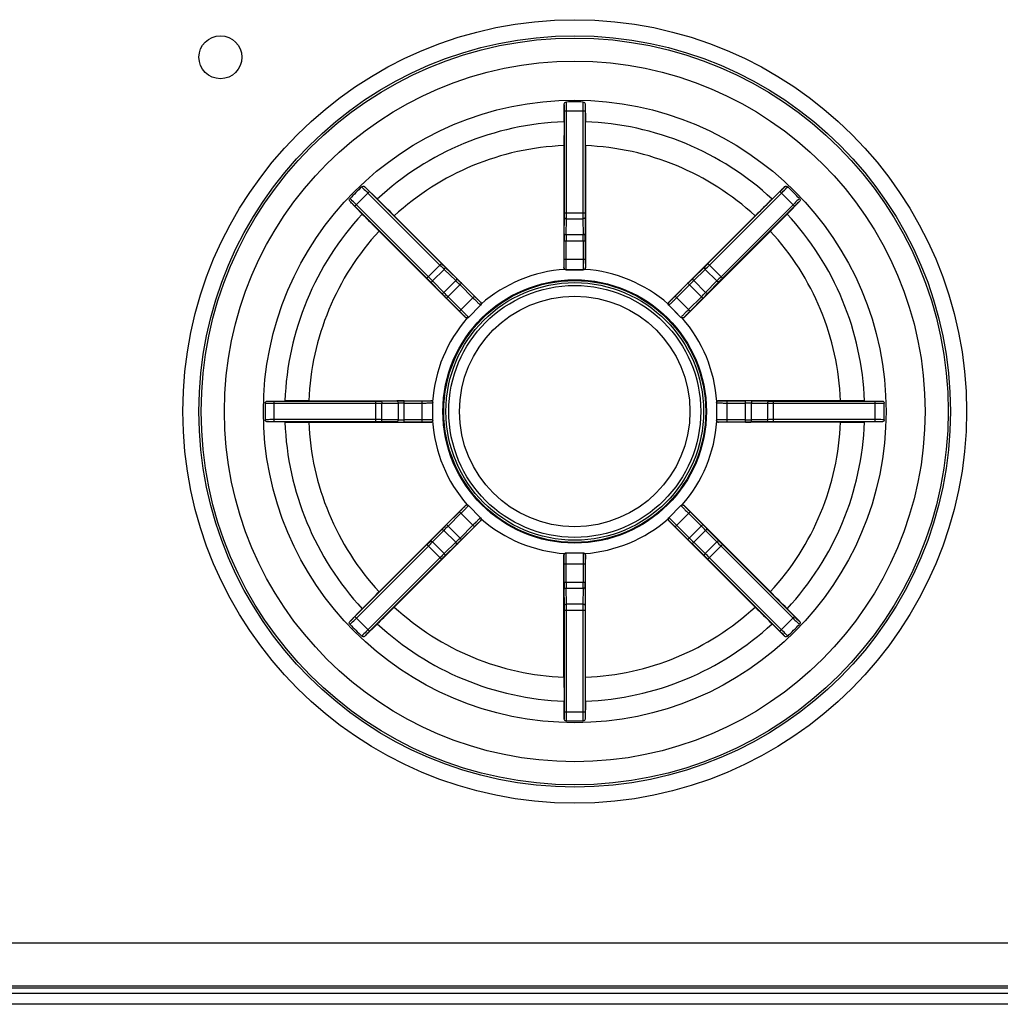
# Model space of a CAD drawing. Header units: millimetres. Extents: x 0 to 1200, y 0 to 1000.
# Tile 17 of 31: x 422 to 468, y 523 to 569. Entities that reach past the tile are written whole.
import ezdxf

# ---------------------------------------------------------------- set-up
doc = ezdxf.new("R2010")
doc.units = ezdxf.units.MM
doc.header["$LTSCALE"] = 66
doc.layers.add('00_COMPONENTS', color=7, linetype='CONTINUOUS')

msp = doc.modelspace()

# ---------------------------------------------------------------- linework, layer by layer
at = {"layer": '00_COMPONENTS', "color": 7, "linetype": 'CONTINUOUS'}
for p, q in [((447.84, 563.76), (447.85, 564.597)), ((448.819, 564.597), (448.829, 563.76)), ((447.834, 562.649), (447.834, 556.965)), ((448.834, 562.649), (448.834, 556.965)), ((438.543, 560.741), (439.142, 560.156)), ((457.527, 560.156), (458.126, 560.741)), ((438.443, 559.458), (437.858, 560.056)), ((458.811, 560.056), (458.226, 559.458)), ((439.931, 559.375), (443.95, 555.356)), ((456.738, 559.375), (452.718, 555.356)), ((439.224, 558.668), (443.243, 554.649)), ((457.445, 558.668), (453.426, 554.649)), ((447.934, 556.865), (447.876, 556.884)), ((448.334, 556.865), (447.934, 556.865)), ((448.734, 556.865), (448.334, 556.865)), ((448.793, 556.884), (448.734, 556.865)), ((443.385, 554.649), (443.95, 555.215)), ((443.978, 555.27), (443.95, 555.215)), ((452.718, 555.215), (452.69, 555.27)), ((453.001, 554.932), (452.718, 555.215)), ((443.385, 554.649), (443.33, 554.621)), ((453.284, 554.649), (453.001, 554.932)), ((453.339, 554.621), (453.284, 554.649)), ((434.003, 550.749), (434.84, 550.759)), ((435.95, 550.765), (441.634, 550.765)), ((441.715, 550.724), (441.734, 550.665)), ((441.734, 549.865), (441.734, 550.665)), ((454.934, 550.665), (454.954, 550.724)), ((454.934, 550.665), (454.934, 549.865)), ((460.719, 550.765), (455.034, 550.765)), ((461.829, 550.759), (462.666, 550.749)), ((434.84, 549.771), (434.003, 549.78)), ((435.95, 549.765), (441.634, 549.765)), ((441.734, 549.865), (441.715, 549.806)), ((454.954, 549.806), (454.934, 549.865)), ((460.719, 549.765), (455.034, 549.765)), ((462.666, 549.78), (461.829, 549.771)), ((439.224, 541.861), (443.243, 545.881)), ((443.33, 545.909), (443.385, 545.881)), ((443.95, 545.315), (443.385, 545.881)), ((453.284, 545.881), (452.718, 545.315)), ((453.284, 545.881), (453.339, 545.909)), ((457.445, 541.861), (453.426, 545.881)), ((439.931, 541.154), (443.95, 545.174)), ((443.95, 545.315), (443.978, 545.26)), ((452.69, 545.26), (452.718, 545.315)), ((456.738, 541.154), (452.718, 545.174)), ((447.834, 537.88), (447.834, 543.565)), ((447.876, 543.646), (447.934, 543.665)), ((448.734, 543.665), (447.934, 543.665)), ((448.734, 543.665), (448.793, 543.646)), ((448.834, 537.88), (448.834, 543.565)), ((437.858, 540.473), (438.443, 541.072)), ((458.226, 541.072), (458.811, 540.473)), ((439.142, 540.373), (438.543, 539.788)), ((458.126, 539.788), (457.527, 540.373)), ((447.85, 535.933), (447.84, 536.77)), ((448.829, 536.77), (448.819, 535.933)), ((410.334, 525.515), (538.334, 525.515)), ((410.234, 523.415), (538.434, 523.415)), ((410.334, 523.515), (538.334, 523.515))]:
    msp.add_line(p, q, dxfattribs=at)
at = {"layer": '00_COMPONENTS', "color": 9, "linetype": 'CONTINUOUS'}
for p, q in [((447.853, 559.521), (447.853, 564.264)), ((447.853, 564.264), (448.816, 564.264)), ((447.953, 559.521), (447.953, 564.264)), ((448.716, 564.264), (448.716, 559.521)), ((448.816, 564.264), (448.816, 559.521)), ((438.095, 559.823), (438.776, 560.504)), ((438.776, 560.504), (442.13, 557.15)), ((454.539, 557.15), (457.893, 560.504)), ((458.573, 559.823), (457.893, 560.504)), ((438.705, 560.433), (442.059, 557.08)), ((454.61, 557.08), (457.964, 560.433)), ((441.449, 556.47), (438.095, 559.823)), ((441.52, 556.54), (438.166, 559.894)), ((458.503, 559.894), (455.149, 556.54)), ((458.573, 559.823), (455.22, 556.47)), ((447.843, 558.546), (447.852, 559.299)), ((447.853, 559.521), (448.816, 559.521)), ((447.943, 558.491), (447.952, 559.244)), ((447.952, 559.244), (448.717, 559.244)), ((448.717, 559.244), (448.726, 558.491)), ((448.817, 559.299), (448.826, 558.546)), ((447.841, 557.365), (447.841, 558.213)), ((447.841, 558.213), (448.827, 558.213)), ((447.941, 557.365), (447.941, 558.213)), ((448.726, 558.491), (447.943, 558.491)), ((448.727, 558.213), (448.727, 557.365)), ((448.827, 558.213), (448.827, 557.365)), ((447.841, 557.365), (448.827, 557.365)), ((441.449, 556.47), (442.13, 557.15)), ((441.715, 556.343), (442.256, 556.884)), ((442.256, 556.884), (442.794, 556.358)), ((442.287, 556.994), (442.826, 556.468)), ((447.834, 556.965), (447.835, 556.965)), ((447.934, 556.865), (447.935, 556.865)), ((447.935, 556.865), (448.734, 556.865)), ((448.734, 556.865), (448.734, 556.865)), ((448.834, 556.965), (448.834, 556.965)), ((453.843, 556.468), (454.382, 556.994)), ((453.874, 556.358), (454.413, 556.884)), ((454.413, 556.884), (454.954, 556.343)), ((455.22, 556.47), (454.539, 557.15)), ((442.131, 555.773), (441.605, 556.312)), ((442.241, 555.805), (441.715, 556.343)), ((442.794, 556.358), (442.241, 555.805)), ((442.365, 555.537), (443.063, 556.234)), ((442.992, 556.163), (443.592, 555.563)), ((443.063, 556.234), (443.663, 555.634)), ((453.006, 555.634), (453.606, 556.234)), ((453.077, 555.563), (453.677, 556.163)), ((454.304, 555.537), (453.606, 556.234)), ((454.428, 555.805), (453.874, 556.358)), ((454.954, 556.343), (454.428, 555.805)), ((455.064, 556.312), (454.538, 555.773)), ((442.965, 554.937), (442.365, 555.537)), ((443.036, 555.007), (442.436, 555.607)), ((442.965, 554.937), (443.663, 555.634)), ((453.704, 554.937), (453.006, 555.634)), ((454.233, 555.607), (453.633, 555.007)), ((454.304, 555.537), (453.704, 554.937)), ((443.385, 554.649), (443.95, 555.215)), ((443.95, 555.356), (443.95, 555.356)), ((443.95, 555.215), (443.95, 555.215)), ((452.718, 555.356), (452.719, 555.356)), ((452.718, 555.215), (452.719, 555.215)), ((452.719, 555.215), (453.284, 554.649)), ((443.243, 554.649), (443.243, 554.649)), ((443.385, 554.649), (443.385, 554.649)), ((453.284, 554.649), (453.284, 554.649)), ((453.426, 554.649), (453.426, 554.649)), ((434.336, 549.783), (434.336, 550.746)), ((434.336, 550.746), (439.078, 550.746)), ((434.336, 550.646), (439.078, 550.646)), ((439.078, 549.783), (439.078, 550.746)), ((439.3, 550.747), (440.053, 550.756)), ((439.355, 550.647), (440.108, 550.656)), ((439.355, 549.882), (439.355, 550.647)), ((440.108, 550.656), (440.108, 549.874)), ((440.386, 549.772), (440.386, 550.758)), ((440.386, 550.758), (441.234, 550.758)), ((440.386, 550.658), (441.234, 550.658)), ((441.234, 549.772), (441.234, 550.758)), ((441.634, 550.765), (441.634, 550.765)), ((441.734, 550.665), (441.734, 550.665)), ((441.734, 549.865), (441.734, 550.665)), ((454.934, 550.665), (454.935, 550.665)), ((454.935, 550.665), (454.935, 549.865)), ((455.034, 550.765), (455.035, 550.765)), ((455.435, 549.772), (455.435, 550.758)), ((455.435, 550.758), (456.283, 550.758)), ((455.435, 550.658), (456.283, 550.658)), ((456.283, 549.772), (456.283, 550.758)), ((456.56, 549.874), (456.56, 550.656)), ((456.56, 550.656), (457.313, 550.647)), ((456.616, 550.756), (457.369, 550.747)), ((457.313, 550.647), (457.313, 549.882)), ((457.591, 549.783), (457.591, 550.746)), ((457.591, 550.746), (462.333, 550.746)), ((457.591, 550.646), (462.333, 550.646)), ((462.333, 549.783), (462.333, 550.746)), ((439.078, 549.883), (434.336, 549.883)), ((439.078, 549.783), (434.336, 549.783)), ((440.053, 549.774), (439.3, 549.782)), ((440.108, 549.874), (439.355, 549.882)), ((441.234, 549.872), (440.386, 549.872)), ((441.234, 549.772), (440.386, 549.772)), ((441.634, 549.765), (441.634, 549.765)), ((441.734, 549.865), (441.734, 549.865)), ((454.935, 549.865), (454.934, 549.865)), ((455.035, 549.765), (455.034, 549.765)), ((456.283, 549.872), (455.435, 549.872)), ((456.283, 549.772), (455.435, 549.772)), ((457.313, 549.882), (456.56, 549.874)), ((457.369, 549.782), (456.616, 549.774)), ((462.333, 549.883), (457.591, 549.883)), ((462.333, 549.783), (457.591, 549.783)), ((443.243, 545.881), (443.243, 545.881)), ((443.385, 545.881), (443.385, 545.881)), ((443.95, 545.315), (443.385, 545.881)), ((453.284, 545.881), (452.719, 545.315)), ((453.284, 545.881), (453.284, 545.881)), ((453.426, 545.881), (453.426, 545.881)), ((442.365, 544.993), (442.965, 545.593)), ((442.436, 544.922), (443.036, 545.522)), ((443.663, 544.896), (442.965, 545.593)), ((453.006, 544.896), (453.704, 545.593)), ((453.633, 545.522), (454.233, 544.922)), ((453.704, 545.593), (454.304, 544.993)), ((443.063, 544.296), (442.365, 544.993)), ((443.592, 544.966), (442.992, 544.366)), ((443.95, 545.315), (443.95, 545.315)), ((443.95, 545.174), (443.95, 545.174)), ((452.719, 545.315), (452.718, 545.315)), ((452.719, 545.174), (452.718, 545.174)), ((453.677, 544.366), (453.077, 544.966)), ((453.606, 544.296), (454.304, 544.993)), ((441.605, 544.218), (442.131, 544.756)), ((441.715, 544.186), (442.241, 544.725)), ((442.241, 544.725), (442.794, 544.171)), ((443.663, 544.896), (443.063, 544.296)), ((453.606, 544.296), (453.006, 544.896)), ((453.874, 544.171), (454.428, 544.725)), ((454.428, 544.725), (454.954, 544.186)), ((454.538, 544.756), (455.064, 544.218)), ((438.095, 540.706), (441.449, 544.06)), ((442.13, 543.379), (441.449, 544.06)), ((442.256, 543.645), (441.715, 544.186)), ((442.794, 544.171), (442.256, 543.645)), ((442.826, 544.062), (442.287, 543.535)), ((454.382, 543.535), (453.843, 544.062)), ((454.413, 543.645), (453.874, 544.171)), ((454.954, 544.186), (454.413, 543.645)), ((454.539, 543.379), (455.22, 544.06)), ((455.22, 544.06), (458.573, 540.706)), ((438.166, 540.636), (441.52, 543.989)), ((447.835, 543.565), (447.834, 543.565)), ((447.935, 543.665), (447.934, 543.665)), ((448.734, 543.665), (447.935, 543.665)), ((448.734, 543.665), (448.734, 543.665)), ((448.834, 543.565), (448.834, 543.565)), ((455.149, 543.989), (458.503, 540.636)), ((442.059, 543.45), (438.705, 540.096)), ((442.13, 543.379), (438.776, 540.026)), ((447.841, 542.316), (447.841, 543.165)), ((447.841, 543.165), (448.827, 543.165)), ((447.941, 542.316), (447.941, 543.165)), ((448.727, 543.165), (448.727, 542.316)), ((448.827, 543.165), (448.827, 542.316)), ((457.893, 540.026), (454.539, 543.379)), ((457.964, 540.096), (454.61, 543.45)), ((447.841, 542.316), (448.827, 542.316)), ((447.852, 541.23), (447.843, 541.983)), ((447.952, 541.286), (447.943, 542.039)), ((447.943, 542.039), (448.726, 542.039)), ((448.726, 542.039), (448.717, 541.286)), ((448.826, 541.983), (448.817, 541.23)), ((448.717, 541.286), (447.952, 541.286)), ((447.853, 536.266), (447.853, 541.008)), ((447.853, 541.008), (448.816, 541.008)), ((447.953, 536.266), (447.953, 541.008)), ((448.716, 541.008), (448.716, 536.266)), ((448.816, 541.008), (448.816, 536.266)), ((438.776, 540.026), (438.095, 540.706)), ((457.893, 540.026), (458.573, 540.706)), ((447.853, 536.266), (448.816, 536.266)), ((538.834, 523.146), (409.834, 523.146)), ((539.334, 522.647), (409.335, 522.647))]:
    msp.add_line(p, q, dxfattribs=at)
at = {"layer": '00_COMPONENTS', "color": 7, "linetype": 'CONTINUOUS'}
for centre, radius in [((448.334, 550.265), 18.25), ((431.834, 566.765), 1), ((448.334, 550.265), 17.5), ((448.334, 550.265), 17.395), ((448.334, 550.265), 16.317), ((448.334, 550.265), 14.5), ((448.334, 550.265), 6.1), ((448.334, 550.265), 6)]:
    msp.add_circle(centre, radius, dxfattribs=at)
at = {"layer": '00_COMPONENTS', "color": 9, "linetype": 'CONTINUOUS'}
for radius in [6.135, 5.868, 5.368]:
    msp.add_circle((448.334, 550.265), radius, dxfattribs=at)
at = {"layer": '00_COMPONENTS', "color": 7, "linetype": 'CONTINUOUS'}
for centre, radius, start, end in [((448.334, 517.742), 46.94, 89.999, 90.4683), ((448.335, 517.742), 46.94, 89.5317, 90.001), ((541.212, 562.711), 93.378, 179.35679, 180.03817), ((346.544, 562.664), 102.291, 359.99152, 0.61352), ((471.332, 527.267), 46.94, 134.5308, 135.4692), ((425.337, 527.267), 46.94, 44.5308, 45.4692), ((367.59, 487.056), 102.291, 44.99152, 45.61352), ((522.81, 493.391), 93.378, 134.35679, 135.03817), ((505.208, 624.74), 93.378, 224.35679, 225.03817), ((385.125, 631.009), 102.291, 314.99152, 315.61352), ((480.858, 550.265), 46.94, 179.5308, 180.4692), ((435.935, 448.474), 102.291, 89.99152, 90.61352), ((460.781, 457.387), 93.378, 89.35679, 90.03817), ((415.811, 550.265), 46.94, 359.5308, 0.4692), ((435.888, 643.143), 93.378, 269.35679, 270.03817), ((460.734, 652.055), 102.291, 269.99152, 270.61352), ((511.543, 469.52), 102.291, 134.99152, 135.61352), ((391.461, 475.789), 93.378, 44.35679, 45.03817), ((373.859, 607.138), 93.378, 314.35679, 315.03817), ((529.079, 613.474), 102.291, 224.99152, 225.61352), ((471.332, 573.262), 46.94, 224.5308, 225.4692), ((425.337, 573.262), 46.94, 314.5308, 315.4692), ((550.125, 537.865), 102.291, 179.99152, 180.61352), ((355.457, 537.818), 93.378, 359.35679, 0.03817), ((448.334, 582.788), 46.94, 269.5317, 270.001), ((448.335, 582.788), 46.94, 269.999, 270.4683)]:
    msp.add_arc(centre, radius, start, end, dxfattribs=at)
at = {"layer": '00_COMPONENTS', "color": 9, "linetype": 'CONTINUOUS'}
for centre, radius, start, end in [((448.334, 550.265), 13.504, 92.0971, 132.9029), ((448.334, 550.265), 13.504, 47.0971, 87.9029), ((448.334, 550.265), 12.394, 92.312, 132.688), ((448.334, 550.265), 12.394, 47.312, 87.688), ((448.334, 550.265), 13.504, 137.0971, 177.9029), ((429.221, 559.509), 18.632, 359.356, 0.0384), ((418.842, 559.506), 29.111, 359.4848, 0.0307), ((480.612, 559.517), 31.896, 179.9931, 180.4914), ((469.23, 559.518), 20.414, 179.9914, 180.6142), ((448.334, 550.265), 13.504, 2.0971, 42.9029), ((448.334, 550.265), 12.394, 137.312, 177.688), ((448.334, 550.265), 12.394, 2.312, 42.688), ((478.467, 558.218), 30.626, 179.3859, 180.0085), ((469.21, 558.217), 21.269, 179.2631, 180.0102), ((429.316, 558.229), 19.412, 359.954, 0.7727), ((420.878, 558.232), 27.95, 359.9617, 0.6439), ((464.615, 579.631), 31.896, 224.9931, 225.4914), ((456.566, 571.583), 20.414, 224.9914, 225.6142), ((448.334, 550.265), 6.635, 93.9651, 131.0349), ((447.935, 556.965), 0.1, 180.0033, 269.9967), ((448.734, 556.965), 0.1, 270.0033, 359.9967), ((448.334, 550.265), 6.635, 48.9651, 86.0349), ((441.356, 570.316), 18.632, 314.356, 315.0384), ((434.014, 577.653), 29.111, 314.4848, 315.0307), ((428.283, 543.286), 18.632, 44.356, 45.0384), ((420.946, 535.945), 29.111, 44.4848, 45.0307), ((423.286, 536.484), 27.95, 44.9617, 45.6439), ((475.265, 534.582), 30.626, 134.3859, 135.0085), ((477.701, 533.984), 31.896, 134.9931, 135.4914), ((469.653, 542.033), 20.414, 134.9914, 135.6142), ((429.255, 542.448), 19.412, 44.954, 45.7727), ((468.719, 541.126), 21.269, 134.2631, 135.0102), ((464.018, 577.196), 30.626, 224.3859, 225.0085), ((457.473, 570.649), 21.269, 224.2631, 225.0102), ((440.518, 569.345), 19.412, 314.954, 315.7727), ((434.553, 575.313), 27.95, 314.9617, 315.6439), ((443.879, 555.285), 0.1, 315.0033, 44.9967), ((452.789, 555.285), 0.1, 135.0033, 224.9967), ((448.334, 550.265), 6.635, 138.9651, 176.034), ((443.314, 554.72), 0.1, 225.0033, 314.9967), ((453.355, 554.72), 0.1, 225.0033, 314.9967), ((448.334, 550.265), 6.635, 3.9649, 41.0348), ((439.081, 571.16), 20.414, 269.9914, 270.6142), ((439.082, 582.542), 31.896, 269.9931, 270.4914), ((440.367, 522.808), 27.95, 89.9617, 90.6439), ((440.37, 531.246), 19.412, 89.954, 90.7727), ((441.634, 550.665), 0.1, 0.0033, 89.9967), ((455.035, 550.665), 0.1, 90.0033, 179.9967), ((456.288, 520.132), 30.626, 89.3859, 90.0085), ((456.287, 529.389), 21.269, 89.2631, 90.0102), ((457.575, 579.757), 29.111, 269.4848, 270.0307), ((457.578, 569.378), 18.632, 269.356, 270.0384), ((448.334, 550.265), 13.504, 182.0971, 222.9029), ((448.334, 550.265), 12.394, 182.312, 222.688), ((439.094, 520.772), 29.111, 89.4848, 90.0307), ((439.091, 531.151), 18.632, 89.356, 90.0384), ((440.381, 580.397), 30.626, 269.3859, 270.0085), ((440.382, 571.141), 21.269, 269.2631, 270.0102), ((441.634, 549.865), 0.1, 270.0033, 359.9967), ((448.334, 550.265), 6.635, 183.9649, 221.0348), ((448.334, 550.265), 6.635, 318.9651, 356.034), ((455.035, 549.865), 0.1, 180.0033, 269.9967), ((456.299, 569.283), 19.412, 269.954, 270.7727), ((456.302, 577.722), 27.95, 269.9617, 270.6439), ((457.587, 517.987), 31.896, 89.9931, 90.4914), ((457.588, 529.37), 20.414, 89.9914, 90.6142), ((448.334, 550.265), 12.394, 317.312, 357.688), ((448.334, 550.265), 13.504, 317.0971, 357.9029), ((443.314, 545.81), 0.1, 45.0033, 134.9967), ((453.355, 545.81), 0.1, 45.0033, 134.9967), ((462.116, 525.216), 27.95, 134.9617, 135.6439), ((456.151, 531.185), 19.412, 134.954, 135.7727), ((443.879, 545.244), 0.1, 315.0033, 44.9967), ((448.334, 550.265), 6.635, 228.9651, 266.0349), ((448.334, 550.265), 6.635, 273.9651, 311.0349), ((452.789, 545.244), 0.1, 135.0033, 224.9967), ((439.196, 529.88), 21.269, 44.2631, 45.0102), ((432.651, 523.334), 30.626, 44.3859, 45.0085), ((427.016, 558.497), 20.414, 314.9914, 315.6142), ((418.968, 566.546), 31.896, 314.9931, 315.4914), ((427.95, 559.403), 21.269, 314.2631, 315.0102), ((421.404, 565.948), 30.626, 314.3859, 315.0085), ((473.383, 564.046), 27.95, 224.9617, 225.6439), ((467.414, 558.081), 19.412, 224.954, 225.7727), ((475.723, 564.585), 29.111, 224.4848, 225.0307), ((468.386, 557.244), 18.632, 224.356, 225.0384), ((462.655, 522.876), 29.111, 134.4848, 135.0307), ((455.313, 530.213), 18.632, 134.356, 135.0384), ((447.935, 543.565), 0.1, 90.0033, 179.9967), ((448.734, 543.565), 0.1, 0.0033, 89.9967), ((440.102, 528.947), 20.414, 44.9914, 45.6142), ((432.053, 520.899), 31.896, 44.9931, 45.4914), ((475.791, 542.297), 27.95, 179.9617, 180.6439), ((467.353, 542.301), 19.412, 179.954, 180.7727), ((427.459, 542.312), 21.269, 359.2631, 0.0102), ((418.202, 542.312), 30.626, 359.3859, 0.0085), ((416.057, 541.012), 31.896, 359.9931, 0.4914), ((477.827, 541.024), 29.111, 179.4848, 180.0307), ((448.334, 550.265), 12.394, 227.312, 267.688), ((427.439, 541.011), 20.414, 359.9914, 0.6142), ((467.448, 541.021), 18.632, 179.356, 180.0384), ((448.334, 550.265), 12.394, 272.312, 312.688), ((448.334, 550.265), 13.504, 227.0971, 267.9029), ((448.334, 550.265), 13.504, 272.0971, 312.9029)]:
    msp.add_arc(centre, radius, start, end, dxfattribs=at)
at = {"layer": '00_COMPONENTS', "color": 7, "linetype": 'CONTINUOUS'}
for points, knots in [([(447.85, 564.597), (447.85, 564.619), (447.876, 564.665), (447.925, 564.68), (447.95, 564.68)], [0, 0, 0, 0, 0.468272, 1, 1, 1, 1]), ([(448.719, 564.68), (448.744, 564.68), (448.793, 564.665), (448.819, 564.619), (448.819, 564.597)], [0, 0, 0, 0, 0.531729, 1, 1, 1, 1]), ([(438.413, 560.73), (438.431, 560.747), (438.476, 560.771), (438.527, 560.757), (438.543, 560.741)], [0, 0, 0, 0, 0.531729, 1, 1, 1, 1]), ([(458.126, 560.741), (458.142, 560.757), (458.193, 560.771), (458.238, 560.747), (458.256, 560.73)], [0, 0, 0, 0, 0.468272, 1, 1, 1, 1]), ([(437.858, 560.056), (437.842, 560.072), (437.828, 560.124), (437.852, 560.168), (437.87, 560.186)], [0, 0, 0, 0, 0.468272, 1, 1, 1, 1]), ([(458.799, 560.186), (458.817, 560.168), (458.841, 560.124), (458.826, 560.072), (458.811, 560.056)], [0, 0, 0, 0, 0.531729, 1, 1, 1, 1]), ([(433.919, 550.649), (433.919, 550.674), (433.934, 550.723), (433.981, 550.749), (434.003, 550.749)], [0, 0, 0, 0, 0.531729, 1, 1, 1, 1]), ([(462.666, 550.749), (462.688, 550.749), (462.735, 550.723), (462.749, 550.674), (462.75, 550.649)], [0, 0, 0, 0, 0.468272, 1, 1, 1, 1]), ([(434.003, 549.78), (433.981, 549.781), (433.934, 549.807), (433.919, 549.855), (433.919, 549.88)], [0, 0, 0, 0, 0.468272, 1, 1, 1, 1]), ([(462.75, 549.88), (462.749, 549.855), (462.735, 549.807), (462.688, 549.781), (462.666, 549.78)], [0, 0, 0, 0, 0.531729, 1, 1, 1, 1]), ([(437.87, 540.344), (437.852, 540.361), (437.828, 540.406), (437.842, 540.457), (437.858, 540.473)], [0, 0, 0, 0, 0.531729, 1, 1, 1, 1]), ([(458.811, 540.473), (458.826, 540.457), (458.841, 540.406), (458.817, 540.361), (458.799, 540.344)], [0, 0, 0, 0, 0.468272, 1, 1, 1, 1]), ([(438.543, 539.788), (438.527, 539.773), (438.476, 539.758), (438.431, 539.782), (438.413, 539.8)], [0, 0, 0, 0, 0.468272, 1, 1, 1, 1]), ([(458.256, 539.8), (458.238, 539.782), (458.193, 539.758), (458.142, 539.773), (458.126, 539.788)], [0, 0, 0, 0, 0.531729, 1, 1, 1, 1]), ([(447.95, 535.85), (447.925, 535.85), (447.876, 535.864), (447.85, 535.911), (447.85, 535.933)], [0, 0, 0, 0, 0.531729, 1, 1, 1, 1]), ([(448.819, 535.933), (448.819, 535.911), (448.793, 535.864), (448.744, 535.85), (448.719, 535.85)], [0, 0, 0, 0, 0.468272, 1, 1, 1, 1])]:
    msp.add_open_spline(points, degree=3, knots=knots, dxfattribs=at)
at = {"layer": '00_COMPONENTS', "color": 9, "linetype": 'CONTINUOUS'}
for points, knots in [([(447.953, 564.264), (447.953, 564.304), (447.953, 564.443), (447.952, 564.582), (447.95, 564.68)], [0, 0, 0, 0, 0.292415, 1, 1, 1, 1]), ([(448.719, 564.68), (448.718, 564.653), (448.716, 564.515), (448.716, 564.376), (448.716, 564.264)], [0, 0, 0, 0, 0.191988, 1, 1, 1, 1]), ([(447.853, 564.264), (447.853, 564.296), (447.853, 564.407), (447.852, 564.518), (447.85, 564.597)], [0, 0, 0, 0, 0.292381, 1, 1, 1, 1]), ([(448.819, 564.597), (448.818, 564.575), (448.816, 564.464), (448.816, 564.353), (448.816, 564.264)], [0, 0, 0, 0, 0.19204, 1, 1, 1, 1]), ([(438.413, 560.73), (438.432, 560.71), (438.528, 560.611), (438.626, 560.512), (438.705, 560.433)], [0, 0, 0, 0, 0.191988, 1, 1, 1, 1]), ([(438.543, 560.741), (438.557, 560.726), (438.634, 560.646), (438.713, 560.567), (438.776, 560.504)], [0, 0, 0, 0, 0.19204, 1, 1, 1, 1]), ([(457.893, 560.504), (457.916, 560.527), (457.994, 560.605), (458.072, 560.684), (458.126, 560.741)], [0, 0, 0, 0, 0.292381, 1, 1, 1, 1]), ([(457.964, 560.433), (457.992, 560.462), (458.09, 560.56), (458.188, 560.659), (458.256, 560.73)], [0, 0, 0, 0, 0.292415, 1, 1, 1, 1]), ([(438.095, 559.823), (438.072, 559.846), (437.994, 559.924), (437.915, 560.002), (437.858, 560.056)], [0, 0, 0, 0, 0.292381, 1, 1, 1, 1]), ([(438.166, 559.894), (438.137, 559.923), (438.039, 560.02), (437.94, 560.118), (437.87, 560.186)], [0, 0, 0, 0, 0.292415, 1, 1, 1, 1]), ([(458.799, 560.186), (458.78, 560.168), (458.681, 560.071), (458.582, 559.973), (458.503, 559.894)], [0, 0, 0, 0, 0.191988, 1, 1, 1, 1]), ([(458.811, 560.056), (458.796, 560.042), (458.716, 559.965), (458.637, 559.887), (458.573, 559.823)], [0, 0, 0, 0, 0.19204, 1, 1, 1, 1]), ([(447.852, 559.299), (447.852, 559.292), (447.862, 559.27), (447.9, 559.249), (447.933, 559.244), (447.952, 559.244)], [0, 0, 0, 0, 0.183137, 0.544673, 1, 1, 1, 1]), ([(448.817, 559.299), (448.817, 559.292), (448.807, 559.27), (448.769, 559.249), (448.736, 559.244), (448.717, 559.244)], [0, 0, 0, 0, 0.183138, 0.544674, 1, 1, 1, 1]), ([(447.843, 558.546), (447.843, 558.539), (447.853, 558.517), (447.891, 558.496), (447.925, 558.491), (447.943, 558.491)], [0, 0, 0, 0, 0.183138, 0.544674, 1, 1, 1, 1]), ([(448.826, 558.546), (448.825, 558.539), (448.816, 558.517), (448.778, 558.496), (448.744, 558.491), (448.726, 558.491)], [0, 0, 0, 0, 0.183138, 0.544674, 1, 1, 1, 1]), ([(447.835, 556.965), (447.835, 556.966), (447.835, 556.969), (447.836, 556.975), (447.837, 556.985), (447.838, 557.005), (447.839, 557.039), (447.84, 557.088), (447.84, 557.148), (447.841, 557.241), (447.841, 557.314), (447.841, 557.365)], [0, 0, 0, 0, 0.006643, 0.022499, 0.047518, 0.081528, 0.175039, 0.299517, 0.45024, 0.621516, 1, 1, 1, 1]), ([(447.935, 556.865), (447.935, 556.866), (447.935, 556.87), (447.936, 556.877), (447.937, 556.89), (447.938, 556.915), (447.939, 556.957), (447.94, 557.019), (447.94, 557.093), (447.941, 557.21), (447.941, 557.302), (447.941, 557.365)], [0, 0, 0, 0, 0.006562, 0.022392, 0.0474, 0.081406, 0.174918, 0.299412, 0.450157, 0.621459, 1, 1, 1, 1]), ([(448.727, 557.365), (448.727, 557.302), (448.728, 557.21), (448.729, 557.093), (448.729, 557.019), (448.73, 556.957), (448.731, 556.915), (448.732, 556.89), (448.733, 556.877), (448.734, 556.87), (448.734, 556.866), (448.734, 556.865)], [0, 0, 0, 0, 0.379083, 0.550532, 0.701208, 0.825514, 0.918804, 0.952707, 0.977665, 0.993456, 1, 1, 1, 1]), ([(448.827, 557.365), (448.827, 557.314), (448.828, 557.241), (448.829, 557.147), (448.829, 557.088), (448.83, 557.039), (448.831, 557.005), (448.832, 556.985), (448.833, 556.975), (448.834, 556.969), (448.834, 556.966), (448.834, 556.965)], [0, 0, 0, 0, 0.379025, 0.550448, 0.701102, 0.825393, 0.91868, 0.952589, 0.977559, 0.993378, 1, 1, 1, 1]), ([(442.287, 556.994), (442.292, 556.989), (442.301, 556.966), (442.289, 556.925), (442.269, 556.898), (442.256, 556.884)], [0, 0, 0, 0, 0.183138, 0.544674, 1, 1, 1, 1]), ([(454.382, 556.994), (454.376, 556.989), (454.368, 556.966), (454.38, 556.925), (454.4, 556.898), (454.413, 556.884)], [0, 0, 0, 0, 0.183137, 0.544673, 1, 1, 1, 1]), ([(442.826, 556.468), (442.831, 556.463), (442.84, 556.44), (442.827, 556.399), (442.808, 556.371), (442.794, 556.358)], [0, 0, 0, 0, 0.183138, 0.544674, 1, 1, 1, 1]), ([(453.843, 556.468), (453.838, 556.463), (453.829, 556.44), (453.841, 556.399), (453.861, 556.371), (453.874, 556.358)], [0, 0, 0, 0, 0.183138, 0.544674, 1, 1, 1, 1]), ([(441.605, 556.312), (441.61, 556.307), (441.633, 556.298), (441.674, 556.31), (441.702, 556.33), (441.715, 556.343)], [0, 0, 0, 0, 0.183137, 0.544673, 1, 1, 1, 1]), ([(455.064, 556.312), (455.059, 556.307), (455.036, 556.298), (454.995, 556.31), (454.967, 556.33), (454.954, 556.343)], [0, 0, 0, 0, 0.183138, 0.544674, 1, 1, 1, 1]), ([(442.131, 555.773), (442.137, 555.768), (442.159, 555.76), (442.201, 555.772), (442.228, 555.792), (442.241, 555.805)], [0, 0, 0, 0, 0.183138, 0.544674, 1, 1, 1, 1]), ([(443.592, 555.563), (443.637, 555.519), (443.702, 555.454), (443.785, 555.372), (443.838, 555.32), (443.882, 555.277), (443.912, 555.248), (443.931, 555.231), (443.94, 555.222), (443.946, 555.218), (443.949, 555.215), (443.95, 555.215)], [0, 0, 0, 0, 0.379083, 0.550532, 0.701208, 0.825514, 0.918804, 0.952707, 0.977665, 0.993456, 1, 1, 1, 1]), ([(443.663, 555.634), (443.698, 555.598), (443.75, 555.546), (443.817, 555.481), (443.86, 555.439), (443.895, 555.405), (443.92, 555.382), (443.935, 555.369), (443.942, 555.362), (443.947, 555.358), (443.949, 555.356), (443.95, 555.356)], [0, 0, 0, 0, 0.379025, 0.550448, 0.701102, 0.825393, 0.91868, 0.952589, 0.977559, 0.993378, 1, 1, 1, 1]), ([(452.719, 555.356), (452.72, 555.356), (452.722, 555.358), (452.727, 555.362), (452.734, 555.369), (452.749, 555.382), (452.774, 555.405), (452.809, 555.439), (452.852, 555.481), (452.919, 555.546), (452.971, 555.598), (453.006, 555.634)], [0, 0, 0, 0, 0.006643, 0.022499, 0.047518, 0.081528, 0.175039, 0.299517, 0.45024, 0.621516, 1, 1, 1, 1]), ([(452.719, 555.215), (452.72, 555.215), (452.723, 555.218), (452.729, 555.222), (452.738, 555.231), (452.757, 555.248), (452.787, 555.277), (452.831, 555.32), (452.884, 555.372), (452.967, 555.454), (453.032, 555.519), (453.077, 555.563)], [0, 0, 0, 0, 0.006562, 0.022392, 0.0474, 0.081406, 0.174918, 0.299412, 0.450157, 0.621459, 1, 1, 1, 1]), ([(454.538, 555.773), (454.532, 555.768), (454.51, 555.76), (454.468, 555.772), (454.441, 555.792), (454.428, 555.805)], [0, 0, 0, 0, 0.183138, 0.544674, 1, 1, 1, 1]), ([(443.385, 554.649), (443.385, 554.65), (443.382, 554.653), (443.377, 554.659), (443.368, 554.668), (443.351, 554.687), (443.322, 554.717), (443.279, 554.761), (443.227, 554.815), (443.145, 554.898), (443.081, 554.963), (443.036, 555.007)], [0, 0, 0, 0, 0.006562, 0.022392, 0.0474, 0.081406, 0.174918, 0.299412, 0.450157, 0.621459, 1, 1, 1, 1]), ([(453.633, 555.007), (453.588, 554.963), (453.523, 554.898), (453.441, 554.814), (453.389, 554.761), (453.347, 554.717), (453.318, 554.687), (453.301, 554.668), (453.292, 554.659), (453.287, 554.653), (453.284, 554.65), (453.284, 554.649)], [0, 0, 0, 0, 0.379083, 0.550532, 0.701208, 0.825514, 0.918804, 0.952707, 0.977665, 0.993456, 1, 1, 1, 1]), ([(443.243, 554.649), (443.243, 554.65), (443.241, 554.652), (443.237, 554.657), (443.231, 554.665), (443.217, 554.68), (443.194, 554.704), (443.16, 554.74), (443.118, 554.782), (443.053, 554.849), (443.001, 554.901), (442.965, 554.937)], [0, 0, 0, 0, 0.006643, 0.022499, 0.047518, 0.081528, 0.175039, 0.299517, 0.45024, 0.621516, 1, 1, 1, 1]), ([(453.704, 554.937), (453.668, 554.901), (453.616, 554.849), (453.551, 554.782), (453.509, 554.739), (453.475, 554.704), (453.452, 554.68), (453.438, 554.665), (453.431, 554.657), (453.428, 554.652), (453.426, 554.65), (453.426, 554.649)], [0, 0, 0, 0, 0.379025, 0.550448, 0.701102, 0.825393, 0.91868, 0.952589, 0.977559, 0.993378, 1, 1, 1, 1]), ([(433.919, 550.649), (433.946, 550.649), (434.085, 550.647), (434.223, 550.646), (434.336, 550.646)], [0, 0, 0, 0, 0.191988, 1, 1, 1, 1]), ([(434.003, 550.749), (434.024, 550.749), (434.135, 550.747), (434.246, 550.746), (434.336, 550.746)], [0, 0, 0, 0, 0.19204, 1, 1, 1, 1]), ([(439.3, 550.747), (439.307, 550.747), (439.329, 550.737), (439.35, 550.699), (439.355, 550.666), (439.355, 550.647)], [0, 0, 0, 0, 0.183138, 0.544674, 1, 1, 1, 1]), ([(440.053, 550.756), (440.061, 550.756), (440.082, 550.746), (440.103, 550.708), (440.108, 550.675), (440.108, 550.656)], [0, 0, 0, 0, 0.183138, 0.544674, 1, 1, 1, 1]), ([(441.234, 550.758), (441.285, 550.758), (441.358, 550.758), (441.452, 550.759), (441.511, 550.76), (441.56, 550.761), (441.594, 550.762), (441.614, 550.763), (441.624, 550.763), (441.63, 550.764), (441.634, 550.764), (441.634, 550.765)], [0, 0, 0, 0, 0.379025, 0.550448, 0.701102, 0.825393, 0.91868, 0.952589, 0.977559, 0.993378, 1, 1, 1, 1]), ([(441.234, 550.658), (441.298, 550.658), (441.389, 550.658), (441.506, 550.659), (441.581, 550.66), (441.642, 550.661), (441.684, 550.662), (441.709, 550.663), (441.722, 550.663), (441.729, 550.664), (441.733, 550.664), (441.734, 550.665)], [0, 0, 0, 0, 0.379083, 0.550532, 0.701208, 0.825514, 0.918804, 0.952707, 0.977665, 0.993456, 1, 1, 1, 1]), ([(454.935, 550.665), (454.935, 550.664), (454.94, 550.664), (454.947, 550.663), (454.96, 550.663), (454.985, 550.662), (455.027, 550.661), (455.089, 550.66), (455.163, 550.659), (455.28, 550.658), (455.371, 550.658), (455.435, 550.658)], [0, 0, 0, 0, 0.006562, 0.022392, 0.0474, 0.081406, 0.174918, 0.299412, 0.450157, 0.621459, 1, 1, 1, 1]), ([(455.035, 550.765), (455.035, 550.764), (455.039, 550.764), (455.045, 550.763), (455.055, 550.763), (455.075, 550.762), (455.109, 550.761), (455.158, 550.76), (455.217, 550.759), (455.311, 550.758), (455.384, 550.758), (455.435, 550.758)], [0, 0, 0, 0, 0.006643, 0.022499, 0.047518, 0.081528, 0.175039, 0.299517, 0.45024, 0.621516, 1, 1, 1, 1]), ([(456.616, 550.756), (456.608, 550.756), (456.586, 550.746), (456.566, 550.708), (456.561, 550.675), (456.56, 550.656)], [0, 0, 0, 0, 0.183138, 0.544674, 1, 1, 1, 1]), ([(457.369, 550.747), (457.361, 550.747), (457.34, 550.737), (457.319, 550.699), (457.314, 550.666), (457.313, 550.647)], [0, 0, 0, 0, 0.183137, 0.544673, 1, 1, 1, 1]), ([(462.333, 550.746), (462.366, 550.746), (462.477, 550.746), (462.588, 550.747), (462.666, 550.749)], [0, 0, 0, 0, 0.292381, 1, 1, 1, 1]), ([(462.333, 550.646), (462.374, 550.646), (462.513, 550.646), (462.651, 550.647), (462.75, 550.649)], [0, 0, 0, 0, 0.292415, 1, 1, 1, 1]), ([(434.336, 549.883), (434.295, 549.883), (434.156, 549.883), (434.017, 549.882), (433.919, 549.88)], [0, 0, 0, 0, 0.292415, 1, 1, 1, 1]), ([(434.336, 549.783), (434.303, 549.783), (434.192, 549.783), (434.081, 549.782), (434.003, 549.78)], [0, 0, 0, 0, 0.292381, 1, 1, 1, 1]), ([(439.3, 549.782), (439.307, 549.783), (439.329, 549.792), (439.35, 549.83), (439.355, 549.864), (439.355, 549.882)], [0, 0, 0, 0, 0.183137, 0.544673, 1, 1, 1, 1]), ([(440.053, 549.774), (440.061, 549.774), (440.082, 549.784), (440.103, 549.822), (440.108, 549.855), (440.108, 549.874)], [0, 0, 0, 0, 0.183138, 0.544674, 1, 1, 1, 1]), ([(441.734, 549.865), (441.733, 549.866), (441.729, 549.865), (441.722, 549.867), (441.709, 549.867), (441.684, 549.868), (441.642, 549.869), (441.58, 549.87), (441.506, 549.871), (441.389, 549.872), (441.297, 549.872), (441.234, 549.872)], [0, 0, 0, 0, 0.006562, 0.022392, 0.0474, 0.081406, 0.174918, 0.299412, 0.450157, 0.621459, 1, 1, 1, 1]), ([(441.634, 549.765), (441.634, 549.766), (441.63, 549.766), (441.624, 549.767), (441.614, 549.767), (441.594, 549.768), (441.56, 549.769), (441.511, 549.77), (441.452, 549.771), (441.358, 549.772), (441.285, 549.772), (441.234, 549.772)], [0, 0, 0, 0, 0.006643, 0.022499, 0.047518, 0.081528, 0.175039, 0.299517, 0.45024, 0.621516, 1, 1, 1, 1]), ([(455.435, 549.872), (455.371, 549.872), (455.28, 549.872), (455.163, 549.871), (455.088, 549.87), (455.027, 549.869), (454.985, 549.868), (454.96, 549.867), (454.947, 549.867), (454.94, 549.865), (454.935, 549.866), (454.935, 549.865)], [0, 0, 0, 0, 0.379083, 0.550532, 0.701208, 0.825514, 0.918804, 0.952707, 0.977665, 0.993456, 1, 1, 1, 1]), ([(455.435, 549.772), (455.384, 549.772), (455.311, 549.772), (455.217, 549.771), (455.158, 549.77), (455.108, 549.769), (455.075, 549.768), (455.055, 549.767), (455.045, 549.767), (455.039, 549.766), (455.035, 549.766), (455.035, 549.765)], [0, 0, 0, 0, 0.379025, 0.550448, 0.701102, 0.825393, 0.91868, 0.952589, 0.977559, 0.993378, 1, 1, 1, 1]), ([(456.616, 549.774), (456.608, 549.774), (456.586, 549.784), (456.566, 549.822), (456.561, 549.855), (456.56, 549.874)], [0, 0, 0, 0, 0.183138, 0.544674, 1, 1, 1, 1]), ([(457.369, 549.782), (457.361, 549.783), (457.34, 549.792), (457.319, 549.83), (457.314, 549.864), (457.313, 549.882)], [0, 0, 0, 0, 0.183138, 0.544674, 1, 1, 1, 1]), ([(462.75, 549.88), (462.723, 549.881), (462.584, 549.883), (462.445, 549.883), (462.333, 549.883)], [0, 0, 0, 0, 0.191988, 1, 1, 1, 1]), ([(462.666, 549.78), (462.645, 549.781), (462.534, 549.783), (462.423, 549.783), (462.333, 549.783)], [0, 0, 0, 0, 0.19204, 1, 1, 1, 1]), ([(442.965, 545.593), (443.001, 545.629), (443.053, 545.681), (443.118, 545.747), (443.16, 545.79), (443.194, 545.825), (443.217, 545.85), (443.231, 545.865), (443.237, 545.872), (443.241, 545.877), (443.243, 545.88), (443.243, 545.881)], [0, 0, 0, 0, 0.379025, 0.550448, 0.701102, 0.825393, 0.91868, 0.952589, 0.977559, 0.993378, 1, 1, 1, 1]), ([(443.036, 545.522), (443.081, 545.567), (443.145, 545.632), (443.228, 545.715), (443.28, 545.768), (443.322, 545.812), (443.351, 545.843), (443.368, 545.861), (443.377, 545.871), (443.382, 545.877), (443.385, 545.879), (443.385, 545.881)], [0, 0, 0, 0, 0.379083, 0.550532, 0.701208, 0.825514, 0.918804, 0.952707, 0.977665, 0.993456, 1, 1, 1, 1]), ([(453.284, 545.881), (453.284, 545.879), (453.287, 545.877), (453.292, 545.87), (453.301, 545.861), (453.318, 545.843), (453.347, 545.812), (453.39, 545.768), (453.442, 545.715), (453.524, 545.632), (453.588, 545.567), (453.633, 545.522)], [0, 0, 0, 0, 0.006562, 0.022392, 0.0474, 0.081406, 0.174918, 0.299412, 0.450157, 0.621459, 1, 1, 1, 1]), ([(453.426, 545.881), (453.426, 545.88), (453.428, 545.877), (453.432, 545.872), (453.438, 545.865), (453.452, 545.85), (453.475, 545.825), (453.509, 545.79), (453.551, 545.747), (453.616, 545.681), (453.668, 545.629), (453.704, 545.593)], [0, 0, 0, 0, 0.006643, 0.022499, 0.047518, 0.081528, 0.175039, 0.299517, 0.45024, 0.621516, 1, 1, 1, 1]), ([(443.95, 545.315), (443.949, 545.315), (443.946, 545.312), (443.94, 545.307), (443.931, 545.299), (443.912, 545.282), (443.882, 545.252), (443.838, 545.21), (443.785, 545.158), (443.701, 545.076), (443.636, 545.011), (443.592, 544.966)], [0, 0, 0, 0, 0.006562, 0.022392, 0.0474, 0.081406, 0.174918, 0.299412, 0.450157, 0.621459, 1, 1, 1, 1]), ([(443.95, 545.174), (443.949, 545.174), (443.947, 545.171), (443.942, 545.168), (443.935, 545.161), (443.919, 545.147), (443.895, 545.124), (443.86, 545.09), (443.817, 545.049), (443.75, 544.983), (443.698, 544.931), (443.663, 544.896)], [0, 0, 0, 0, 0.006643, 0.022499, 0.047518, 0.081528, 0.175039, 0.299517, 0.45024, 0.621516, 1, 1, 1, 1]), ([(453.077, 544.966), (453.032, 545.011), (452.967, 545.076), (452.884, 545.158), (452.831, 545.21), (452.787, 545.253), (452.756, 545.282), (452.738, 545.299), (452.729, 545.307), (452.723, 545.312), (452.72, 545.315), (452.719, 545.315)], [0, 0, 0, 0, 0.379083, 0.550532, 0.701208, 0.825514, 0.918804, 0.952707, 0.977665, 0.993456, 1, 1, 1, 1]), ([(453.006, 544.896), (452.971, 544.931), (452.919, 544.983), (452.852, 545.049), (452.809, 545.09), (452.774, 545.124), (452.749, 545.147), (452.734, 545.161), (452.727, 545.168), (452.722, 545.171), (452.72, 545.174), (452.719, 545.174)], [0, 0, 0, 0, 0.379025, 0.550448, 0.701102, 0.825393, 0.91868, 0.952589, 0.977559, 0.993378, 1, 1, 1, 1]), ([(442.131, 544.756), (442.137, 544.761), (442.159, 544.77), (442.201, 544.758), (442.228, 544.738), (442.241, 544.725)], [0, 0, 0, 0, 0.183138, 0.544674, 1, 1, 1, 1]), ([(454.538, 544.756), (454.532, 544.761), (454.51, 544.77), (454.468, 544.758), (454.441, 544.738), (454.428, 544.725)], [0, 0, 0, 0, 0.183138, 0.544674, 1, 1, 1, 1]), ([(441.605, 544.218), (441.61, 544.223), (441.633, 544.231), (441.674, 544.219), (441.702, 544.199), (441.715, 544.186)], [0, 0, 0, 0, 0.183138, 0.544674, 1, 1, 1, 1]), ([(442.826, 544.062), (442.831, 544.067), (442.84, 544.089), (442.827, 544.131), (442.808, 544.158), (442.794, 544.171)], [0, 0, 0, 0, 0.183138, 0.544674, 1, 1, 1, 1]), ([(453.843, 544.062), (453.838, 544.067), (453.829, 544.089), (453.841, 544.131), (453.861, 544.158), (453.874, 544.171)], [0, 0, 0, 0, 0.183138, 0.544674, 1, 1, 1, 1]), ([(455.064, 544.218), (455.059, 544.223), (455.036, 544.231), (454.995, 544.219), (454.967, 544.199), (454.954, 544.186)], [0, 0, 0, 0, 0.183137, 0.544673, 1, 1, 1, 1]), ([(442.287, 543.535), (442.292, 543.541), (442.301, 543.563), (442.289, 543.605), (442.269, 543.632), (442.256, 543.645)], [0, 0, 0, 0, 0.183137, 0.544673, 1, 1, 1, 1]), ([(447.841, 543.165), (447.841, 543.215), (447.841, 543.289), (447.84, 543.382), (447.84, 543.442), (447.839, 543.491), (447.838, 543.524), (447.837, 543.545), (447.836, 543.555), (447.835, 543.561), (447.835, 543.564), (447.835, 543.565)], [0, 0, 0, 0, 0.379025, 0.550448, 0.701102, 0.825393, 0.91868, 0.952589, 0.977559, 0.993378, 1, 1, 1, 1]), ([(447.941, 543.165), (447.941, 543.228), (447.941, 543.32), (447.94, 543.437), (447.94, 543.511), (447.939, 543.572), (447.938, 543.614), (447.937, 543.64), (447.936, 543.652), (447.935, 543.66), (447.935, 543.664), (447.935, 543.665)], [0, 0, 0, 0, 0.379083, 0.550532, 0.701208, 0.825514, 0.918804, 0.952707, 0.977665, 0.993456, 1, 1, 1, 1]), ([(448.734, 543.665), (448.734, 543.664), (448.734, 543.66), (448.733, 543.652), (448.732, 543.639), (448.731, 543.614), (448.73, 543.572), (448.729, 543.511), (448.729, 543.436), (448.728, 543.319), (448.727, 543.228), (448.727, 543.165)], [0, 0, 0, 0, 0.006562, 0.022392, 0.0474, 0.081406, 0.174918, 0.299412, 0.450157, 0.621459, 1, 1, 1, 1]), ([(448.834, 543.565), (448.834, 543.564), (448.834, 543.561), (448.833, 543.555), (448.832, 543.545), (448.831, 543.524), (448.83, 543.491), (448.829, 543.441), (448.829, 543.382), (448.828, 543.289), (448.827, 543.215), (448.827, 543.165)], [0, 0, 0, 0, 0.006643, 0.022499, 0.047518, 0.081528, 0.175039, 0.299517, 0.45024, 0.621516, 1, 1, 1, 1]), ([(454.382, 543.535), (454.376, 543.541), (454.368, 543.563), (454.38, 543.605), (454.4, 543.632), (454.413, 543.645)], [0, 0, 0, 0, 0.183138, 0.544674, 1, 1, 1, 1]), ([(447.843, 541.983), (447.843, 541.991), (447.853, 542.013), (447.891, 542.033), (447.925, 542.039), (447.943, 542.039)], [0, 0, 0, 0, 0.183138, 0.544674, 1, 1, 1, 1]), ([(448.826, 541.983), (448.825, 541.991), (448.816, 542.013), (448.778, 542.033), (448.744, 542.039), (448.726, 542.039)], [0, 0, 0, 0, 0.183138, 0.544674, 1, 1, 1, 1]), ([(447.852, 541.23), (447.852, 541.238), (447.862, 541.26), (447.9, 541.28), (447.933, 541.286), (447.952, 541.286)], [0, 0, 0, 0, 0.183138, 0.544674, 1, 1, 1, 1]), ([(448.817, 541.23), (448.817, 541.238), (448.807, 541.26), (448.769, 541.28), (448.736, 541.286), (448.717, 541.286)], [0, 0, 0, 0, 0.183137, 0.544673, 1, 1, 1, 1]), ([(437.858, 540.473), (437.873, 540.488), (437.953, 540.565), (438.032, 540.643), (438.095, 540.706)], [0, 0, 0, 0, 0.19204, 1, 1, 1, 1]), ([(437.87, 540.344), (437.889, 540.362), (437.988, 540.459), (438.087, 540.556), (438.166, 540.636)], [0, 0, 0, 0, 0.191988, 1, 1, 1, 1]), ([(458.503, 540.636), (458.531, 540.607), (458.63, 540.509), (458.728, 540.411), (458.799, 540.344)], [0, 0, 0, 0, 0.292415, 1, 1, 1, 1]), ([(458.573, 540.706), (458.596, 540.683), (458.675, 540.605), (458.754, 540.527), (458.811, 540.473)], [0, 0, 0, 0, 0.292381, 1, 1, 1, 1]), ([(438.705, 540.096), (438.677, 540.068), (438.579, 539.969), (438.481, 539.871), (438.413, 539.8)], [0, 0, 0, 0, 0.292415, 1, 1, 1, 1]), ([(438.776, 540.026), (438.753, 540.003), (438.675, 539.924), (438.597, 539.845), (438.543, 539.788)], [0, 0, 0, 0, 0.292381, 1, 1, 1, 1]), ([(458.126, 539.788), (458.111, 539.804), (458.034, 539.883), (457.956, 539.962), (457.893, 540.026)], [0, 0, 0, 0, 0.19204, 1, 1, 1, 1]), ([(458.256, 539.8), (458.237, 539.819), (458.141, 539.919), (458.043, 540.017), (457.964, 540.096)], [0, 0, 0, 0, 0.191988, 1, 1, 1, 1]), ([(447.85, 535.933), (447.851, 535.954), (447.853, 536.065), (447.853, 536.176), (447.853, 536.266)], [0, 0, 0, 0, 0.19204, 1, 1, 1, 1]), ([(447.95, 535.85), (447.951, 535.876), (447.953, 536.015), (447.953, 536.154), (447.953, 536.266)], [0, 0, 0, 0, 0.191988, 1, 1, 1, 1]), ([(448.716, 536.266), (448.716, 536.225), (448.716, 536.087), (448.717, 535.948), (448.719, 535.85)], [0, 0, 0, 0, 0.292415, 1, 1, 1, 1]), ([(448.816, 536.266), (448.816, 536.233), (448.816, 536.122), (448.817, 536.011), (448.819, 535.933)], [0, 0, 0, 0, 0.292381, 1, 1, 1, 1])]:
    msp.add_open_spline(points, degree=3, knots=knots, dxfattribs=at)
at = {"layer": '00_COMPONENTS', "color": 7, "linetype": 'CONTINUOUS'}
for points in [[(447.876, 556.884), (447.851, 556.902), (447.834, 556.935), (447.834, 556.965)], [(448.834, 556.965), (448.834, 556.935), (448.818, 556.902), (448.793, 556.884)], [(443.95, 555.356), (443.972, 555.335), (443.983, 555.299), (443.978, 555.27)], [(452.69, 555.27), (452.686, 555.299), (452.697, 555.335), (452.718, 555.356)], [(443.33, 554.621), (443.3, 554.616), (443.265, 554.627), (443.243, 554.649)], [(453.426, 554.649), (453.404, 554.627), (453.369, 554.616), (453.339, 554.621)], [(441.634, 550.765), (441.665, 550.765), (441.697, 550.748), (441.715, 550.724)], [(454.954, 550.724), (454.971, 550.748), (455.004, 550.765), (455.034, 550.765)], [(441.715, 549.806), (441.698, 549.782), (441.665, 549.765), (441.634, 549.765)], [(455.034, 549.765), (455.004, 549.765), (454.971, 549.781), (454.954, 549.806)], [(443.243, 545.881), (443.265, 545.902), (443.3, 545.914), (443.33, 545.909)], [(453.339, 545.909), (453.369, 545.914), (453.404, 545.902), (453.426, 545.881)], [(443.978, 545.26), (443.983, 545.23), (443.972, 545.195), (443.95, 545.174)], [(452.718, 545.174), (452.697, 545.195), (452.686, 545.23), (452.69, 545.26)], [(447.834, 543.565), (447.834, 543.595), (447.851, 543.628), (447.876, 543.646)], [(448.793, 543.646), (448.818, 543.628), (448.834, 543.595), (448.834, 543.565)]]:
    msp.add_open_spline(points, degree=3, dxfattribs=at)

doc.saveas('drawing.dxf')
